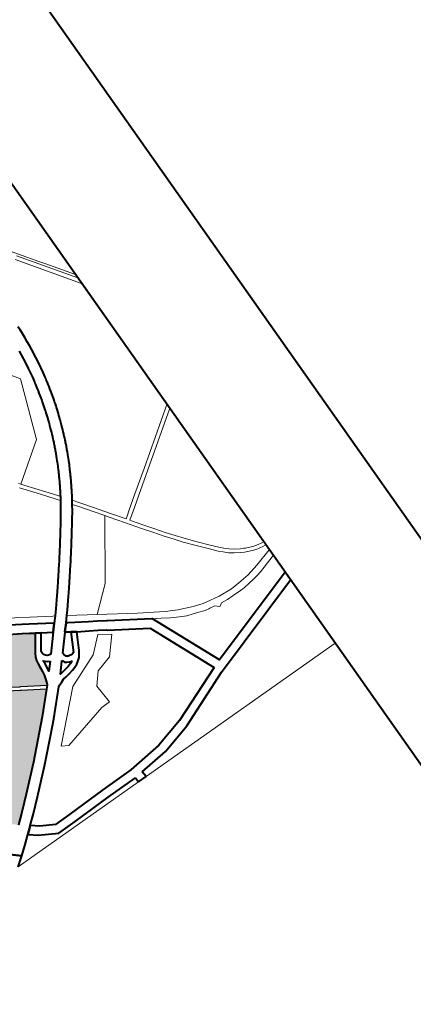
# Model space of a CAD drawing. Header units: metres. Extents: x 149090 to 149776, y 485756 to 486362.
# Tile 66 of 82: x 149634 to 149649, y 486281 to 486319. Entities that reach past the tile are written whole.
import ezdxf

# ---------------------------------------------------------------- set-up
doc = ezdxf.new("R2010")
doc.units = ezdxf.units.M
doc.header["$MEASUREMENT"] = 0
for name, color, linetype, lineweight in [('WVB-alg-onderhoek', 7, 'Continuous', 30), ('WVB-pen-brm-dik 018', 6, 'Continuous', 13), ('WVB-pen-dik 035', 1, 'Continuous', 40), ('WVB-raster-60%', 253, 'Continuous', 30)]:
    doc.layers.add(name, color=color, linetype=linetype, lineweight=lineweight)

# ---------------------------------------------------------------- blocks, each defined once
blk = doc.blocks.new('INZET')
at = {"layer": 'WVB-raster-60%', "extrusion": (0, 0, -1)}
for points in [[(0.019947, -0.137108), (0.019906, -0.137066), (0.019785, -0.136712), (0.019664, -0.136321), (0.019613, -0.13599), (0.019577, -0.135626), (0.019559, -0.135376), (0.019519, -0.135087), (0.019442, -0.134835), (0.019264, -0.134538), (0.018389, -0.133293), (0.018746, -0.133063), (0.019215, -0.132752), (0.020433, -0.132016), (0.020705, -0.131845), (0.021013, -0.131646), (0.02137, -0.131417), (0.022535, -0.130678), (0.023152, -0.130274), (0.024101, -0.129677), (0.025859, -0.128555), (0.026941, -0.127864), (0.027994, -0.12719), (0.029197, -0.126431), (0.030236, -0.125768), (0.031321, -0.125074), (0.032052, -0.124605), (0.032227, -0.124494), (0.034393, -0.127914), (0.030704, -0.130266), (0.030045, -0.130685), (0.029936, -0.130755), (0.025535, -0.133557), (0.023923, -0.134584), (0.021714, -0.135992), (0.021658, -0.136028)], [(0.027919, -0.144578), (0.027148, -0.143935), (0.026078, -0.143001), (0.024206, -0.141327), (0.022529, -0.139718), (0.021653, -0.138857), (0.020161, -0.137328), (0.021818, -0.136281), (0.021875, -0.136245), (0.024084, -0.134837), (0.025697, -0.13381), (0.030097, -0.131008), (0.030207, -0.130938), (0.030865, -0.130519), (0.034554, -0.128167), (0.039547, -0.136053), (0.038718, -0.136607), (0.037622, -0.137354), (0.036523, -0.138126), (0.035424, -0.138896), (0.034138, -0.139822), (0.032689, -0.140895), (0.032232, -0.14125), (0.030887, -0.142279), (0.029528, -0.143322), (0.029005, -0.143721), (0.028082, -0.144447)]]:
    blk.add_hatch(color=256, dxfattribs=at).paths.add_polyline_path(points)
at = {"layer": 'WVB-pen-brm-dik 018'}
for p, q in [((0, -0.112587), (0, -0.084871)), ((-0.001718, -0.110147), (-0.004061, -0.106822)), ((-0.002882, -0.108805), (0, -0.112897)), ((0, -0.112897), (-0.002882, -0.108805)), ((0, -0.113418), (-0.003127, -0.108978)), ((-0.003127, -0.108978), (0, -0.113418)), ((-0.001438, -0.110546), (-0.001718, -0.110147)), ((0, -0.112587), (-0.001438, -0.110546)), ((-0.008056, -0.116711), (-0.011333, -0.111951)), ((-0.011333, -0.111951), (-0.008056, -0.116711)), ((0, -0.112897), (0, -0.112587)), ((-0.005912, -0.113317), (-0.005923, -0.113613)), ((0, -0.113418), (0, -0.112897)), ((-0.005946, -0.113997), (-0.005968, -0.114295)), ((-0.005923, -0.113613), (-0.005946, -0.113997)), ((0, -0.124789), (0, -0.113418)), ((-0.005996, -0.114672), (-0.006028, -0.115001)), ((-0.005968, -0.114295), (-0.005996, -0.114672)), ((-0.007045, -0.115918), (-0.006958, -0.115215)), ((-0.006958, -0.115215), (-0.006923, -0.114908)), ((-0.006064, -0.115321), (-0.006153, -0.11604)), ((-0.006028, -0.115001), (-0.006064, -0.115321)), ((-0.007243, -0.117126), (-0.007115, -0.116384)), ((-0.007115, -0.116384), (-0.007045, -0.115918)), ((-0.006153, -0.11604), (-0.006227, -0.116527)), ((-0.009742, -0.121228), (-0.008056, -0.116711)), ((-0.008056, -0.116711), (-0.009742, -0.121228)), ((-0.007321, -0.117506), (-0.007243, -0.117126)), ((-0.006227, -0.116527), (-0.006359, -0.117292)), ((-0.007418, -0.117937), (-0.007366, -0.117709)), ((-0.007366, -0.117709), (-0.007343, -0.117606)), ((-0.007343, -0.117606), (-0.007321, -0.117506)), ((-0.006488, -0.117906), (-0.006539, -0.118133)), ((-0.006465, -0.117802), (-0.006488, -0.117906)), ((-0.006441, -0.117694), (-0.006465, -0.117802)), ((-0.006359, -0.117292), (-0.006441, -0.117694)), ((-0.00763, -0.118801), (-0.007576, -0.118597)), ((-0.007576, -0.118597), (-0.007529, -0.118411)), ((-0.007529, -0.118411), (-0.007488, -0.118241)), ((-0.007488, -0.118241), (-0.007448, -0.118074)), ((-0.007448, -0.118074), (-0.007418, -0.117937)), ((-0.006655, -0.118627), (-0.006705, -0.118823)), ((-0.006613, -0.118452), (-0.006655, -0.118627)), ((-0.006571, -0.118276), (-0.006613, -0.118452)), ((-0.006539, -0.118133), (-0.006571, -0.118276)), ((-0.007847, -0.119565), (-0.007801, -0.119406)), ((-0.007801, -0.119406), (-0.00776, -0.11927)), ((-0.00776, -0.11927), (-0.007716, -0.119116)), ((-0.007716, -0.119116), (-0.007683, -0.118995)), ((-0.007683, -0.118995), (-0.00763, -0.118801)), ((-0.006849, -0.11936), (-0.006897, -0.119523)), ((-0.006814, -0.119232), (-0.006849, -0.11936)), ((-0.006761, -0.119033), (-0.006814, -0.119232)), ((-0.006705, -0.118823), (-0.006761, -0.119033)), ((-0.008074, -0.120277), (-0.00802, -0.120111)), ((-0.00802, -0.120111), (-0.007969, -0.119957)), ((-0.007969, -0.119957), (-0.007931, -0.119835)), ((-0.007931, -0.119835), (-0.007897, -0.119728)), ((-0.007897, -0.119728), (-0.007847, -0.119565)), ((-0.007073, -0.120106), (-0.007112, -0.12023)), ((-0.007038, -0.119997), (-0.007073, -0.120106)), ((-0.006985, -0.119823), (-0.007038, -0.119997)), ((-0.006937, -0.11966), (-0.006985, -0.119823)), ((-0.006897, -0.119523), (-0.006937, -0.11966)), ((-0.008371, -0.121111), (-0.008303, -0.120927)), ((-0.008303, -0.120927), (-0.008248, -0.120777)), ((-0.008248, -0.120777), (-0.008211, -0.120672)), ((-0.008211, -0.120672), (-0.008168, -0.120549)), ((-0.008168, -0.120549), (-0.008121, -0.120414)), ((-0.008121, -0.120414), (-0.008074, -0.120277)), ((-0.007318, -0.120844), (-0.007362, -0.12097)), ((-0.00727, -0.120707), (-0.007318, -0.120844)), ((-0.007221, -0.120564), (-0.00727, -0.120707)), ((-0.007164, -0.120391), (-0.007221, -0.120564)), ((-0.007112, -0.12023), (-0.007164, -0.120391)), ((-0.012709, -0.123315), (-0.009742, -0.121228)), ((-0.009742, -0.121228), (-0.012709, -0.123315)), ((-0.008614, -0.121732), (-0.008555, -0.121584)), ((-0.008555, -0.121584), (-0.008496, -0.121437)), ((-0.008496, -0.121437), (-0.008438, -0.121288)), ((-0.008438, -0.121288), (-0.008371, -0.121111)), ((-0.007598, -0.12161), (-0.007658, -0.121766)), ((-0.007528, -0.121427), (-0.007598, -0.12161)), ((-0.007459, -0.121239), (-0.007528, -0.121427)), ((-0.007401, -0.121082), (-0.007459, -0.121239)), ((-0.007362, -0.12097), (-0.007401, -0.121082)), ((-0.008927, -0.122467), (-0.008903, -0.122412)), ((-0.008903, -0.122412), (-0.008869, -0.122335)), ((-0.008869, -0.122335), (-0.008831, -0.122247)), ((-0.008831, -0.122247), (-0.008795, -0.122163)), ((-0.008795, -0.122163), (-0.008736, -0.122025)), ((-0.008736, -0.122025), (-0.008676, -0.121881)), ((-0.008676, -0.121881), (-0.008636, -0.121786)), ((-0.008636, -0.121786), (-0.008614, -0.121732)), ((-0.007906, -0.122373), (-0.007967, -0.122518)), ((-0.007846, -0.122228), (-0.007906, -0.122373)), ((-0.007806, -0.122133), (-0.007846, -0.122228)), ((-0.00778, -0.122071), (-0.007806, -0.122133)), ((-0.007719, -0.121917), (-0.00778, -0.122071)), ((-0.007658, -0.121766), (-0.007719, -0.121917)), ((-0.01281, -0.123186), (-0.012709, -0.123315)), ((-0.012709, -0.123315), (-0.01281, -0.123186)), ((-0.009315, -0.123295), (-0.009241, -0.123143)), ((-0.009241, -0.123143), (-0.009164, -0.122982)), ((-0.009164, -0.122982), (-0.00908, -0.122803)), ((-0.00908, -0.122803), (-0.009056, -0.122751)), ((-0.009056, -0.122751), (-0.009006, -0.122642)), ((-0.009006, -0.122642), (-0.008984, -0.122593)), ((-0.008984, -0.122593), (-0.008927, -0.122467)), ((-0.008263, -0.123181), (-0.00835, -0.123367)), ((-0.008238, -0.123125), (-0.008263, -0.123181)), ((-0.008189, -0.123019), (-0.008238, -0.123125)), ((-0.008164, -0.122965), (-0.008189, -0.123019)), ((-0.008105, -0.122832), (-0.008164, -0.122965)), ((-0.008081, -0.122777), (-0.008105, -0.122832)), ((-0.008045, -0.122696), (-0.008081, -0.122777)), ((-0.008005, -0.122605), (-0.008045, -0.122696)), ((-0.007967, -0.122518), (-0.008005, -0.122605)), ((-0.012954, -0.123488), (-0.012786, -0.123702)), ((-0.012786, -0.123702), (-0.012954, -0.123488)), ((-0.012786, -0.123702), (-0.012244, -0.1244)), ((-0.012244, -0.1244), (-0.012786, -0.123702)), ((-0.01255, -0.123518), (-0.012709, -0.123315)), ((-0.012709, -0.123315), (-0.01255, -0.123518)), ((-0.012007, -0.124216), (-0.01255, -0.123518)), ((-0.01255, -0.123518), (-0.012007, -0.124216)), ((-0.009711, -0.12406), (-0.009638, -0.123923)), ((-0.009638, -0.123923), (-0.009583, -0.123819)), ((-0.009583, -0.123819), (-0.009519, -0.123699)), ((-0.009519, -0.123699), (-0.00945, -0.123565)), ((-0.00945, -0.123565), (-0.009381, -0.123428)), ((-0.009381, -0.123428), (-0.009315, -0.123295)), ((-0.008576, -0.12383), (-0.008647, -0.123972)), ((-0.008508, -0.123693), (-0.008576, -0.12383)), ((-0.008431, -0.123535), (-0.008508, -0.123693)), ((-0.00835, -0.123367), (-0.008431, -0.123535)), ((-0.012244, -0.1244), (-0.011703, -0.125097)), ((-0.011703, -0.125097), (-0.012244, -0.1244)), ((-0.011465, -0.124915), (-0.012007, -0.124216)), ((-0.012007, -0.124216), (-0.011465, -0.124915)), ((-0.01016, -0.124862), (-0.010071, -0.12471)), ((-0.010071, -0.12471), (-0.010027, -0.124634)), ((-0.010027, -0.124634), (-0.009992, -0.12457)), ((-0.009992, -0.12457), (-0.009944, -0.124484)), ((-0.009944, -0.124484), (-0.009886, -0.12438)), ((-0.009886, -0.12438), (-0.009859, -0.124333)), ((-0.009859, -0.124333), (-0.009828, -0.124276)), ((-0.009828, -0.124276), (-0.009767, -0.124165)), ((-0.009767, -0.124165), (-0.009711, -0.12406)), ((-0.009038, -0.124707), (-0.009074, -0.124773)), ((-0.008976, -0.124594), (-0.009038, -0.124707)), ((-0.008917, -0.124484), (-0.008976, -0.124594)), ((-0.008843, -0.124346), (-0.008917, -0.124484)), ((-0.008788, -0.124242), (-0.008843, -0.124346)), ((-0.008721, -0.124116), (-0.008788, -0.124242)), ((-0.008647, -0.123972), (-0.008721, -0.124116)), ((-0.011703, -0.125097), (-0.011045, -0.125965)), ((-0.011045, -0.125965), (-0.011703, -0.125097)), ((-0.010878, -0.125689), (-0.011465, -0.124915)), ((-0.011465, -0.124915), (-0.010878, -0.125689)), ((-0.010544, -0.125496), (-0.010502, -0.12543)), ((-0.010502, -0.12543), (-0.010466, -0.125372)), ((-0.010466, -0.125372), (-0.0104, -0.125265)), ((-0.0104, -0.125265), (-0.010333, -0.125154)), ((-0.010333, -0.125154), (-0.010306, -0.125109)), ((-0.010306, -0.125109), (-0.010268, -0.125047)), ((-0.010268, -0.125047), (-0.01024, -0.124999)), ((-0.01024, -0.124999), (-0.01016, -0.124862)), ((-0.009463, -0.125454), (-0.009496, -0.12551)), ((-0.009382, -0.125315), (-0.009463, -0.125454)), ((-0.009292, -0.125161), (-0.009382, -0.125315)), ((-0.009243, -0.125076), (-0.009292, -0.125161)), ((-0.009205, -0.125007), (-0.009243, -0.125076)), ((-0.009158, -0.124921), (-0.009205, -0.125007)), ((-0.009104, -0.124825), (-0.009158, -0.124921)), ((-0.009074, -0.124773), (-0.009104, -0.124825)), ((-0.004274, -0.127798), (0, -0.124789)), ((0, -0.124789), (-0.004274, -0.127798)), ((0, -0.125156), (-0.004101, -0.128044)), ((-0.004101, -0.128044), (0, -0.125156)), ((0, -0.125156), (0, -0.124789)), ((0, -0.137687), (0, -0.125156)), ((-0.011058, -0.126293), (-0.010996, -0.126202)), ((-0.011045, -0.125965), (-0.010935, -0.126112)), ((-0.010935, -0.126112), (-0.011045, -0.125965)), ((-0.010996, -0.126202), (-0.010935, -0.126112)), ((-0.010935, -0.126112), (-0.010919, -0.126089)), ((-0.010919, -0.126089), (-0.010828, -0.125948)), ((-0.010761, -0.125843), (-0.010878, -0.125689)), ((-0.010878, -0.125689), (-0.010761, -0.125843)), ((-0.010828, -0.125948), (-0.010761, -0.125843)), ((-0.010761, -0.125843), (-0.010727, -0.12579)), ((-0.010727, -0.12579), (-0.010631, -0.125635)), ((-0.010631, -0.125635), (-0.010579, -0.125554)), ((-0.010579, -0.125554), (-0.010544, -0.125496)), ((-0.00987, -0.126116), (-0.009966, -0.12627)), ((-0.009815, -0.12603), (-0.00987, -0.126116)), ((-0.009778, -0.12597), (-0.009815, -0.12603)), ((-0.009739, -0.125908), (-0.009778, -0.12597)), ((-0.0097, -0.125844), (-0.009739, -0.125908)), ((-0.009631, -0.125733), (-0.0097, -0.125844)), ((-0.009564, -0.125621), (-0.009631, -0.125733)), ((-0.009538, -0.125579), (-0.009564, -0.125621)), ((-0.009496, -0.12551), (-0.009538, -0.125579)), ((-0.011644, -0.127119), (-0.011509, -0.126938)), ((-0.011509, -0.126938), (-0.011451, -0.126857)), ((-0.011451, -0.126857), (-0.011375, -0.126749)), ((-0.011375, -0.126749), (-0.011296, -0.126637)), ((-0.011296, -0.126637), (-0.011217, -0.126522)), ((-0.011217, -0.126522), (-0.011168, -0.126451)), ((-0.011168, -0.126451), (-0.011058, -0.126293)), ((-0.010427, -0.126961), (-0.010474, -0.127031)), ((-0.010366, -0.126873), (-0.010427, -0.126961)), ((-0.010317, -0.126804), (-0.010366, -0.126873)), ((-0.010366, -0.126873), (-0.010053, -0.127293)), ((-0.010053, -0.127293), (-0.010366, -0.126873)), ((-0.010252, -0.126709), (-0.010317, -0.126804)), ((-0.010186, -0.126612), (-0.010252, -0.126709)), ((-0.010169, -0.126586), (-0.010186, -0.126612)), ((-0.010186, -0.126612), (-0.009812, -0.127115)), ((-0.009812, -0.127115), (-0.010186, -0.126612)), ((-0.010071, -0.126434), (-0.010169, -0.126586)), ((-0.009966, -0.12627), (-0.010071, -0.126434)), ((-0.012189, -0.127859), (-0.01209, -0.127724)), ((-0.01209, -0.127724), (-0.011866, -0.127422)), ((-0.011866, -0.127422), (-0.011724, -0.127229)), ((-0.011724, -0.127229), (-0.011644, -0.127119)), ((-0.010919, -0.127653), (-0.010997, -0.127759)), ((-0.010782, -0.127469), (-0.010919, -0.127653)), ((-0.010717, -0.127378), (-0.010782, -0.127469)), ((-0.01064, -0.127268), (-0.010717, -0.127378)), ((-0.010558, -0.127152), (-0.01064, -0.127268)), ((-0.010474, -0.127031), (-0.010558, -0.127152)), ((-0.010053, -0.127293), (-0.009369, -0.128232)), ((-0.009369, -0.128232), (-0.010053, -0.127293)), ((-0.009812, -0.127115), (-0.009126, -0.128056)), ((-0.009126, -0.128056), (-0.009812, -0.127115)), ((-0.012748, -0.128598), (-0.012524, -0.128304)), ((-0.012524, -0.128304), (-0.012331, -0.128045)), ((-0.012331, -0.128045), (-0.012189, -0.127859)), ((-0.011469, -0.128398), (-0.011612, -0.128587)), ((-0.011366, -0.12826), (-0.011469, -0.128398)), ((-0.011141, -0.127956), (-0.011366, -0.12826)), ((-0.010997, -0.127759), (-0.011141, -0.127956)), ((-0.009369, -0.128232), (-0.008821, -0.128999)), ((-0.008821, -0.128999), (-0.009369, -0.128232)), ((-0.009126, -0.128056), (-0.008363, -0.129124)), ((-0.008363, -0.129124), (-0.009126, -0.128056)), ((-0.005963, -0.128989), (-0.004274, -0.127798)), ((-0.004274, -0.127798), (-0.005963, -0.128989)), ((-0.004101, -0.128044), (-0.00579, -0.129234)), ((-0.00579, -0.129234), (-0.004101, -0.128044)), ((-0.013339, -0.129367), (-0.013143, -0.129114)), ((-0.013143, -0.129114), (-0.013022, -0.128959)), ((-0.013022, -0.128959), (-0.012819, -0.128692)), ((-0.012819, -0.128692), (-0.012748, -0.128598)), ((-0.012102, -0.129235), (-0.012308, -0.129508)), ((-0.012031, -0.129142), (-0.012102, -0.129235)), ((-0.011806, -0.128846), (-0.012031, -0.129142)), ((-0.011612, -0.128587), (-0.011806, -0.128846)), ((-0.008821, -0.128999), (-0.011806, -0.13328)), ((-0.011806, -0.13328), (-0.008821, -0.128999)), ((-0.008607, -0.129299), (-0.008821, -0.128999)), ((-0.008821, -0.128999), (-0.008607, -0.129299)), ((-0.008363, -0.129124), (-0.007628, -0.130153)), ((-0.007628, -0.130153), (-0.008363, -0.129124)), ((-0.007085, -0.129781), (-0.005963, -0.128989)), ((-0.005963, -0.128989), (-0.007085, -0.129781)), ((-0.00579, -0.129234), (-0.006912, -0.130026)), ((-0.006912, -0.130026), (-0.00579, -0.129234)), ((-0.013879, -0.130058), (-0.0137, -0.12983)), ((-0.0137, -0.12983), (-0.013515, -0.129592)), ((-0.013515, -0.129592), (-0.013339, -0.129367)), ((-0.01263, -0.129921), (-0.012805, -0.130145)), ((-0.012432, -0.129666), (-0.01263, -0.129921)), ((-0.012308, -0.129508), (-0.012432, -0.129666)), ((-0.007878, -0.13032), (-0.008607, -0.129299)), ((-0.008607, -0.129299), (-0.007878, -0.13032)), ((-0.007628, -0.130153), (-0.007385, -0.129993)), ((-0.007385, -0.129993), (-0.007628, -0.130153)), ((-0.007385, -0.129993), (-0.007085, -0.129781)), ((-0.007085, -0.129781), (-0.007385, -0.129993)), ((-0.014511, -0.130852), (-0.014333, -0.13063)), ((-0.014333, -0.13063), (-0.014242, -0.130515)), ((-0.014242, -0.130515), (-0.0141, -0.130336)), ((-0.0141, -0.130336), (-0.013879, -0.130058)), ((-0.013172, -0.130616), (-0.013395, -0.130896)), ((-0.01299, -0.130384), (-0.013172, -0.130616)), ((-0.012805, -0.130145), (-0.01299, -0.130384)), ((-0.007789, -0.130445), (-0.007878, -0.13032)), ((-0.007878, -0.13032), (-0.007789, -0.130445)), ((-0.007615, -0.130694), (-0.007789, -0.130445)), ((-0.007789, -0.130445), (-0.007615, -0.130694)), ((-0.007088, -0.131439), (-0.007615, -0.130694)), ((-0.007615, -0.130694), (-0.007088, -0.131439)), ((-0.007216, -0.130241), (-0.007455, -0.130399)), ((-0.007455, -0.130399), (-0.007216, -0.130241)), ((-0.007455, -0.130399), (-0.007369, -0.130522)), ((-0.007369, -0.130522), (-0.007455, -0.130399)), ((-0.007369, -0.130522), (-0.006844, -0.131264)), ((-0.006844, -0.131264), (-0.007369, -0.130522)), ((-0.006912, -0.130026), (-0.007216, -0.130241)), ((-0.007216, -0.130241), (-0.006912, -0.130026)), ((-0.020065, -0.13142), (-0.01884, -0.132161)), ((-0.017515, -0.132381), (-0.019482, -0.131139)), ((-0.019482, -0.131139), (-0.017515, -0.132381)), ((-0.015195, -0.131691), (-0.014942, -0.131382)), ((-0.014942, -0.131382), (-0.014714, -0.131101)), ((-0.014714, -0.131101), (-0.014587, -0.130947)), ((-0.014587, -0.130947), (-0.014511, -0.130852)), ((-0.013889, -0.131515), (-0.014017, -0.131671)), ((-0.013808, -0.131414), (-0.013889, -0.131515)), ((-0.01363, -0.131191), (-0.013808, -0.131414)), ((-0.013538, -0.131076), (-0.01363, -0.131191)), ((-0.013395, -0.130896), (-0.013538, -0.131076)), ((-0.006547, -0.132184), (-0.007088, -0.131439)), ((-0.007088, -0.131439), (-0.006547, -0.132184)), ((-0.006844, -0.131264), (-0.006305, -0.132008)), ((-0.006305, -0.132008), (-0.006844, -0.131264)), ((-0.01884, -0.132161), (-0.018364, -0.132477)), ((-0.015807, -0.132426), (-0.015574, -0.132148)), ((-0.015574, -0.132148), (-0.015361, -0.13189)), ((-0.015361, -0.13189), (-0.015195, -0.131691)), ((-0.014501, -0.132264), (-0.014668, -0.132465)), ((-0.014245, -0.131951), (-0.014501, -0.132264)), ((-0.014017, -0.131671), (-0.014245, -0.131951)), ((-0.00601, -0.132926), (-0.006547, -0.132184)), ((-0.006547, -0.132184), (-0.00601, -0.132926)), ((-0.006305, -0.132008), (-0.00577, -0.132746)), ((-0.00577, -0.132746), (-0.006305, -0.132008)), ((-0.018364, -0.132477), (-0.016747, -0.133515)), ((-0.016523, -0.133012), (-0.017515, -0.132381)), ((-0.017515, -0.132381), (-0.016523, -0.133012)), ((-0.016382, -0.133102), (-0.016523, -0.133012)), ((-0.016523, -0.133012), (-0.016382, -0.133102)), ((-0.016382, -0.133102), (-0.016019, -0.132677)), ((-0.016019, -0.132677), (-0.015807, -0.132426)), ((-0.015118, -0.133005), (-0.015333, -0.13326)), ((-0.014882, -0.132724), (-0.015118, -0.133005)), ((-0.014668, -0.132465), (-0.014882, -0.132724)), ((-0.005518, -0.133564), (-0.00601, -0.132926)), ((-0.00601, -0.132926), (-0.005518, -0.133564)), ((-0.00577, -0.132746), (-0.005281, -0.13338)), ((-0.005281, -0.13338), (-0.00577, -0.132746)), ((-0.018007, -0.133539), (-0.018828, -0.134734)), ((-0.017217, -0.134047), (-0.018007, -0.133539)), ((-0.016747, -0.133515), (-0.016382, -0.133102)), ((-0.015621, -0.133597), (-0.015999, -0.134023)), ((-0.015333, -0.13326), (-0.015621, -0.133597)), ((-0.013682, -0.13487), (-0.015621, -0.133597)), ((-0.015621, -0.133597), (-0.013682, -0.13487)), ((-0.011806, -0.13328), (-0.013682, -0.13487)), ((-0.013682, -0.13487), (-0.011806, -0.13328)), ((-0.005066, -0.134141), (-0.005518, -0.133564)), ((-0.005518, -0.133564), (-0.005066, -0.134141)), ((-0.005281, -0.13338), (-0.004833, -0.133952)), ((-0.004833, -0.133952), (-0.005281, -0.13338)), ((-0.018327, -0.135314), (-0.017218, -0.13405)), ((-0.017218, -0.13405), (-0.017217, -0.134047)), ((-0.015999, -0.134023), (-0.01588, -0.134107)), ((-0.01588, -0.134107), (-0.014533, -0.134965)), ((-0.004397, -0.134939), (-0.005066, -0.134141)), ((-0.005066, -0.134141), (-0.004397, -0.134939)), ((-0.004833, -0.133952), (-0.004168, -0.134746)), ((-0.004168, -0.134746), (-0.004833, -0.133952)), ((-0.024084, -0.134837), (-0.021875, -0.136245)), ((-0.021714, -0.135992), (-0.023923, -0.134584)), ((-0.018828, -0.134734), (-0.018828, -0.134914)), ((-0.018828, -0.134914), (-0.01881, -0.135005)), ((-0.01881, -0.135005), (-0.018777, -0.135082)), ((-0.018777, -0.135082), (-0.018725, -0.135145)), ((-0.018725, -0.135145), (-0.01863, -0.135233)), ((-0.01863, -0.135233), (-0.018544, -0.135279)), ((-0.018544, -0.135279), (-0.018443, -0.135304)), ((-0.016478, -0.134571), (-0.017538, -0.135778)), ((-0.016838, -0.136214), (-0.01609, -0.134814)), ((-0.016467, -0.13455), (-0.016478, -0.134571)), ((-0.016356, -0.134627), (-0.016467, -0.13455)), ((-0.015719, -0.135074), (-0.016391, -0.136333)), ((-0.01609, -0.134814), (-0.016356, -0.134627)), ((-0.014901, -0.13556), (-0.015719, -0.135074)), ((-0.014533, -0.134965), (-0.013939, -0.13532)), ((-0.011075, -0.136581), (-0.013682, -0.13487)), ((-0.013682, -0.13487), (-0.011075, -0.136581)), ((-0.003728, -0.135733), (-0.004397, -0.134939)), ((-0.004397, -0.134939), (-0.003728, -0.135733)), ((-0.004168, -0.134746), (-0.0035, -0.135538)), ((-0.0035, -0.135538), (-0.004168, -0.134746)), ((-0.021658, -0.136028), (-0.021714, -0.135992)), ((-0.019947, -0.137108), (-0.021658, -0.136028)), ((-0.019205, -0.136297), (-0.018682, -0.135716)), ((-0.019166, -0.136046), (-0.019205, -0.136297)), ((-0.019129, -0.135664), (-0.019166, -0.136046)), ((-0.019109, -0.135402), (-0.019129, -0.135664)), ((-0.018894, -0.135602), (-0.019109, -0.135402)), ((-0.018682, -0.135716), (-0.018894, -0.135602)), ((-0.018443, -0.135304), (-0.018327, -0.135314)), ((-0.017538, -0.135778), (-0.01753, -0.135925)), ((-0.01753, -0.135925), (-0.017495, -0.136043)), ((-0.017495, -0.136043), (-0.017458, -0.136133)), ((-0.01431, -0.135914), (-0.014901, -0.13556)), ((-0.013781, -0.136258), (-0.01431, -0.135914)), ((-0.013939, -0.13532), (-0.013373, -0.135688)), ((-0.013373, -0.135688), (-0.013349, -0.135707)), ((-0.013349, -0.135707), (-0.013314, -0.135735)), ((-0.013314, -0.135735), (-0.010423, -0.137576)), ((-0.003275, -0.136253), (-0.003728, -0.135733)), ((-0.003728, -0.135733), (-0.003275, -0.136253)), ((-0.0035, -0.135538), (-0.003055, -0.136049)), ((-0.003055, -0.136049), (-0.0035, -0.135538)), ((-0.003055, -0.136049), (-0.002791, -0.136317)), ((-0.002791, -0.136317), (-0.003055, -0.136049)), ((-0.021875, -0.136245), (-0.021818, -0.136281)), ((-0.021818, -0.136281), (-0.020161, -0.137328)), ((-0.017947, -0.136245), (-0.018623, -0.136997)), ((-0.017914, -0.136207), (-0.017947, -0.136245)), ((-0.01783, -0.136412), (-0.017914, -0.136207)), ((-0.017682, -0.13653), (-0.01783, -0.136412)), ((-0.017803, -0.136854), (-0.017556, -0.136769)), ((-0.017503, -0.136638), (-0.017682, -0.13653)), ((-0.017556, -0.136769), (-0.017318, -0.136681)), ((-0.017318, -0.136681), (-0.017503, -0.136638)), ((-0.017458, -0.136133), (-0.017424, -0.13616)), ((-0.017424, -0.13616), (-0.017331, -0.136216)), ((-0.017331, -0.136216), (-0.017224, -0.136241)), ((-0.017224, -0.136241), (-0.017086, -0.136256)), ((-0.017086, -0.136256), (-0.017008, -0.136256)), ((-0.017008, -0.136256), (-0.016838, -0.136214)), ((-0.016715, -0.136782), (-0.0169, -0.136934)), ((-0.016507, -0.136495), (-0.016715, -0.136782)), ((-0.016391, -0.136333), (-0.016507, -0.136495)), ((-0.014521, -0.136156), (-0.01572, -0.137228)), ((-0.014521, -0.136156), (-0.01572, -0.137228)), ((-0.014776, -0.13807), (-0.013628, -0.136769)), ((-0.014776, -0.13807), (-0.013628, -0.136769)), ((-0.013628, -0.136769), (-0.014521, -0.136156)), ((-0.013628, -0.136769), (-0.014521, -0.136156)), ((-0.013719, -0.136307), (-0.013781, -0.136258)), ((-0.010953, -0.138069), (-0.013719, -0.136307)), ((-0.009262, -0.137708), (-0.011075, -0.136581)), ((-0.011075, -0.136581), (-0.009262, -0.137708)), ((-0.003001, -0.136531), (-0.003275, -0.136253)), ((-0.003275, -0.136253), (-0.003001, -0.136531)), ((-0.0027, -0.136814), (-0.003001, -0.136531)), ((-0.003001, -0.136531), (-0.0027, -0.136814)), ((-0.002791, -0.136317), (-0.002505, -0.136586)), ((-0.002505, -0.136586), (-0.002791, -0.136317)), ((-0.002505, -0.136586), (-0.002181, -0.136835)), ((-0.002181, -0.136835), (-0.002505, -0.136586)), ((-0.020161, -0.137328), (-0.019947, -0.137108)), ((-0.018924, -0.137554), (-0.019159, -0.137658)), ((-0.018644, -0.137455), (-0.018924, -0.137554)), ((-0.018363, -0.137413), (-0.018644, -0.137455)), ((-0.018623, -0.136997), (-0.018434, -0.136968)), ((-0.018434, -0.136968), (-0.018111, -0.136914)), ((-0.01572, -0.137228), (-0.018398, -0.138325)), ((-0.01572, -0.137228), (-0.018398, -0.138325)), ((-0.018031, -0.137357), (-0.018363, -0.137413)), ((-0.018111, -0.136914), (-0.017803, -0.136854)), ((-0.017686, -0.13729), (-0.018031, -0.137357)), ((-0.017405, -0.137193), (-0.017686, -0.13729)), ((-0.017131, -0.137092), (-0.017405, -0.137193)), ((-0.0169, -0.136934), (-0.017131, -0.137092)), ((-0.002353, -0.137081), (-0.0027, -0.136814)), ((-0.0027, -0.136814), (-0.002353, -0.137081)), ((-0.001933, -0.137348), (-0.002353, -0.137081)), ((-0.002353, -0.137081), (-0.001933, -0.137348)), ((-0.002181, -0.136835), (-0.001781, -0.137089)), ((-0.001781, -0.137089), (-0.002181, -0.136835)), ((-0.001667, -0.137492), (-0.001933, -0.137348)), ((-0.001933, -0.137348), (-0.001667, -0.137492)), ((-0.001781, -0.137089), (-0.001532, -0.137224)), ((-0.001532, -0.137224), (-0.001781, -0.137089)), ((-0.001537, -0.137553), (-0.001667, -0.137492)), ((-0.001667, -0.137492), (-0.001537, -0.137553)), ((-0.001212, -0.137688), (-0.001537, -0.137553)), ((-0.001537, -0.137553), (-0.001212, -0.137688)), ((-0.001532, -0.137224), (-0.001416, -0.137279)), ((-0.001416, -0.137279), (-0.001532, -0.137224)), ((-0.001416, -0.137279), (-0.001102, -0.137409)), ((-0.001102, -0.137409), (-0.001416, -0.137279)), ((-0.001102, -0.137409), (-0.000808, -0.137518)), ((-0.000808, -0.137518), (-0.001102, -0.137409)), ((-0.000808, -0.137518), (-0.000595, -0.137579)), ((-0.000595, -0.137579), (-0.000808, -0.137518)), ((-0.019286, -0.137719), (-0.021015, -0.139492)), ((-0.019159, -0.137658), (-0.019286, -0.137719)), ((-0.016102, -0.138452), (-0.014776, -0.13807)), ((-0.016102, -0.138452), (-0.014776, -0.13807)), ((-0.008671, -0.14338), (-0.010953, -0.138069)), ((-0.010423, -0.137576), (-0.010395, -0.137593)), ((-0.010395, -0.137593), (-0.009813, -0.13795)), ((-0.010395, -0.137593), (-0.008012, -0.143141)), ((-0.009813, -0.13795), (-0.009222, -0.138326)), ((-0.008409, -0.138156), (-0.009262, -0.137708)), ((-0.009262, -0.137708), (-0.008409, -0.138156)), ((-0.007305, -0.138627), (-0.008409, -0.138156)), ((-0.008409, -0.138156), (-0.007305, -0.138627)), ((-0.000902, -0.137804), (-0.001212, -0.137688)), ((-0.001212, -0.137688), (-0.000902, -0.137804)), ((-0.000669, -0.13787), (-0.000902, -0.137804)), ((-0.000902, -0.137804), (-0.000669, -0.13787)), ((-0.000463, -0.137917), (-0.000669, -0.13787)), ((-0.000669, -0.13787), (-0.000463, -0.137917)), ((-0.000595, -0.137579), (-0.000401, -0.137623)), ((-0.000401, -0.137623), (-0.000595, -0.137579)), ((-0.000317, -0.137945), (-0.000463, -0.137917)), ((-0.000463, -0.137917), (-0.000317, -0.137945)), ((-0.000401, -0.137623), (-0.000268, -0.137649)), ((-0.000268, -0.137649), (-0.000401, -0.137623)), ((0, -0.13799), (-0.000317, -0.137945)), ((-0.000317, -0.137945), (0, -0.13799)), ((-0.000268, -0.137649), (0, -0.137687)), ((0, -0.137687), (-0.000268, -0.137649)), ((0, -0.13799), (0, -0.137687)), ((0, -0.138439), (0, -0.13799)), ((-0.018398, -0.138325), (-0.021764, -0.141539)), ((-0.018398, -0.138325), (-0.021764, -0.141539)), ((-0.016867, -0.139345), (-0.016102, -0.138452)), ((-0.016867, -0.139345), (-0.016102, -0.138452)), ((-0.009222, -0.138326), (-0.008605, -0.138675)), ((-0.008605, -0.138675), (-0.008096, -0.138935)), ((-0.008096, -0.138935), (-0.007297, -0.139197)), ((-0.006535, -0.138874), (-0.007305, -0.138627)), ((-0.007305, -0.138627), (-0.006535, -0.138874)), ((-0.005927, -0.138995), (-0.006535, -0.138874)), ((-0.006535, -0.138874), (-0.005927, -0.138995)), ((-0.005193, -0.139133), (-0.005927, -0.138995)), ((-0.005927, -0.138995), (-0.005193, -0.139133)), ((-0.002446, -0.139072), (-0.003386, -0.139173)), ((-0.003386, -0.139173), (-0.002446, -0.139072)), ((-0.001469, -0.138861), (-0.002446, -0.139072)), ((-0.002446, -0.139072), (-0.001469, -0.138861)), ((0, -0.138439), (-0.001469, -0.138861)), ((-0.001469, -0.138861), (0, -0.138439)), ((-0.001086, -0.139302), (0, -0.138973)), ((0, -0.138973), (0, -0.138439)), ((0, -0.140543), (0, -0.138973)), ((-0.021015, -0.139492), (-0.021902, -0.140364)), ((-0.016765, -0.140902), (-0.016867, -0.139345)), ((-0.016765, -0.140902), (-0.016867, -0.139345)), ((-0.007297, -0.139197), (-0.006711, -0.139399)), ((-0.006711, -0.139399), (-0.006645, -0.139415)), ((-0.006645, -0.139415), (-0.006401, -0.139467)), ((-0.006401, -0.139467), (-0.006307, -0.139468)), ((-0.006307, -0.139468), (-0.005897, -0.139555)), ((-0.005897, -0.139555), (-0.00564, -0.139789)), ((-0.00564, -0.139789), (-0.005577, -0.139797)), ((-0.005577, -0.139797), (-0.005342, -0.139645)), ((-0.005342, -0.139645), (-0.004836, -0.139704)), ((-0.004104, -0.139204), (-0.005193, -0.139133)), ((-0.005193, -0.139133), (-0.004104, -0.139204)), ((-0.004836, -0.139704), (-0.004295, -0.139724)), ((-0.004295, -0.139724), (-0.003611, -0.13972)), ((-0.003386, -0.139173), (-0.004104, -0.139204)), ((-0.004104, -0.139204), (-0.003386, -0.139173)), ((-0.003611, -0.13972), (-0.003263, -0.139703)), ((-0.003263, -0.139703), (-0.002738, -0.139653)), ((-0.002738, -0.139653), (-0.002334, -0.139595)), ((-0.002334, -0.139595), (-0.001902, -0.139529)), ((-0.001902, -0.139529), (-0.00153, -0.139423)), ((-0.00153, -0.139423), (-0.001529, -0.139423)), ((-0.001529, -0.139423), (-0.001086, -0.139302)), ((-0.021902, -0.140364), (-0.023594, -0.141988)), ((-0.008012, -0.143141), (0, -0.140543)), ((-0.021254, -0.141846), (-0.017505, -0.140927)), ((-0.021254, -0.141846), (-0.017505, -0.140927)), ((-0.017505, -0.140927), (-0.016765, -0.140902)), ((-0.017505, -0.140927), (-0.016765, -0.140902)), ((0, -0.141279), (-0.008403, -0.144004)), ((0, -0.147208), (0, -0.141279)), ((-0.023594, -0.141988), (-0.025482, -0.143675)), ((-0.021764, -0.141539), (-0.021254, -0.141846)), ((-0.021764, -0.141539), (-0.021254, -0.141846)), ((-0.013194, -0.145171), (-0.008671, -0.14338)), ((-0.025482, -0.143675), (-0.026564, -0.144619)), ((-0.008403, -0.144004), (-0.012974, -0.145836)), ((-0.026564, -0.144619), (-0.027205, -0.145155)), ((-0.027752, -0.14561), (-0.028364, -0.146119)), ((-0.027139, -0.146118), (-0.027752, -0.14561)), ((-0.027205, -0.145155), (-0.02663, -0.145631)), ((-0.02663, -0.145631), (-0.025577, -0.146202)), ((-0.018427, -0.146122), (-0.015569, -0.145804)), ((-0.015569, -0.145804), (-0.013194, -0.145171)), ((-0.012974, -0.145836), (-0.015439, -0.146494)), ((-0.028364, -0.146119), (-0.029088, -0.146681)), ((-0.025759, -0.146902), (-0.027139, -0.146118)), ((-0.025577, -0.146202), (-0.02422, -0.146202)), ((-0.02422, -0.146202), (-0.021074, -0.146122)), ((-0.021074, -0.146122), (-0.018427, -0.146122)), ((-0.015439, -0.146494), (-0.017805, -0.146757)), ((-0.029088, -0.146681), (-0.029788, -0.147208)), ((-0.029788, -0.147208), (-0.028507, -0.147208)), ((-0.028507, -0.147208), (-0.018473, -0.147208)), ((-0.024211, -0.146902), (-0.025759, -0.146902)), ((-0.021065, -0.146822), (-0.024211, -0.146902)), ((-0.018502, -0.146822), (-0.021065, -0.146822)), ((-0.018473, -0.147208), (-0.018502, -0.146822)), ((-0.017805, -0.146757), (-0.017771, -0.147208)), ((-0.017771, -0.147208), (0, -0.147208))]:
    blk.add_line(p, q, dxfattribs=at)
at = {"layer": 'WVB-pen-dik 035', "flags": 128}
for points in [[(-0.006923, -0.114908), (-0.006958, -0.115215), (-0.007045, -0.115918), (-0.007115, -0.116384), (-0.007243, -0.117126), (-0.007321, -0.117506), (-0.007343, -0.117606), (-0.007366, -0.117709), (-0.007418, -0.117937), (-0.007448, -0.118074), (-0.007488, -0.118241), (-0.007529, -0.118411), (-0.007576, -0.118597), (-0.00763, -0.118801), (-0.007683, -0.118995), (-0.007716, -0.119116), (-0.00776, -0.11927), (-0.007801, -0.119406), (-0.007847, -0.119565), (-0.007897, -0.119728), (-0.007931, -0.119835), (-0.007969, -0.119957), (-0.00802, -0.120111), (-0.008074, -0.120277), (-0.008121, -0.120414), (-0.008168, -0.120549), (-0.008211, -0.120672), (-0.008248, -0.120777), (-0.008303, -0.120927), (-0.008371, -0.121111), (-0.008438, -0.121288), (-0.008496, -0.121437), (-0.008555, -0.121584), (-0.008614, -0.121732), (-0.008636, -0.121786), (-0.008676, -0.121881), (-0.008736, -0.122025), (-0.008795, -0.122163), (-0.008831, -0.122247), (-0.008869, -0.122335), (-0.008903, -0.122412), (-0.008927, -0.122467), (-0.008984, -0.122593), (-0.009006, -0.122642), (-0.009056, -0.122751), (-0.00908, -0.122803), (-0.009164, -0.122982), (-0.009241, -0.123143), (-0.009315, -0.123295), (-0.009381, -0.123428), (-0.00945, -0.123565), (-0.009519, -0.123699), (-0.009583, -0.123819), (-0.009638, -0.123923), (-0.009711, -0.12406), (-0.009767, -0.124165), (-0.009828, -0.124276), (-0.009859, -0.124333), (-0.009886, -0.12438), (-0.009944, -0.124484), (-0.009992, -0.12457), (-0.010027, -0.124634), (-0.010071, -0.12471), (-0.01016, -0.124862), (-0.01024, -0.124999), (-0.010268, -0.125047), (-0.010306, -0.125109), (-0.010333, -0.125154), (-0.0104, -0.125265), (-0.010466, -0.125372), (-0.010502, -0.12543), (-0.010544, -0.125496), (-0.010579, -0.125554), (-0.010631, -0.125635), (-0.010727, -0.12579), (-0.010761, -0.125843), (-0.010828, -0.125948), (-0.010919, -0.126089), (-0.010935, -0.126112), (-0.010996, -0.126202), (-0.011058, -0.126293), (-0.011168, -0.126451), (-0.011217, -0.126522), (-0.011296, -0.126637), (-0.011375, -0.126749), (-0.011451, -0.126857), (-0.011509, -0.126938), (-0.011644, -0.127119), (-0.011724, -0.127229), (-0.011866, -0.127422), (-0.01209, -0.127724), (-0.012189, -0.127859), (-0.012331, -0.128045), (-0.012524, -0.128304), (-0.012748, -0.128598), (-0.012819, -0.128692), (-0.013022, -0.128959), (-0.013143, -0.129114), (-0.013339, -0.129367), (-0.013515, -0.129592), (-0.0137, -0.12983), (-0.013879, -0.130058), (-0.0141, -0.130336), (-0.014242, -0.130515), (-0.014333, -0.13063), (-0.014511, -0.130852), (-0.014587, -0.130947), (-0.014714, -0.131101), (-0.014942, -0.131382), (-0.015195, -0.131691), (-0.015361, -0.13189), (-0.015574, -0.132148), (-0.015807, -0.132426), (-0.016019, -0.132677), (-0.016382, -0.133102), (-0.016747, -0.133515), (-0.017217, -0.134047), (-0.017218, -0.13405), (-0.018327, -0.135314), (-0.018443, -0.135304), (-0.018544, -0.135279), (-0.01863, -0.135233), (-0.018725, -0.135145), (-0.018777, -0.135082), (-0.01881, -0.135005), (-0.018828, -0.134914), (-0.018828, -0.134734), (-0.018007, -0.133539), (-0.018389, -0.133293), (-0.019264, -0.134538), (-0.019442, -0.134835), (-0.019519, -0.135087), (-0.019559, -0.135376), (-0.019577, -0.135626), (-0.019613, -0.13599), (-0.019664, -0.136321), (-0.019785, -0.136712), (-0.019906, -0.137066), (-0.019947, -0.137108), (-0.020161, -0.137328), (-0.021653, -0.138857), (-0.022529, -0.139718), (-0.024206, -0.141327), (-0.026078, -0.143001), (-0.027148, -0.143935), (-0.027919, -0.144578)], [(-0.029764, -0.146067), (-0.029088, -0.146681), (-0.028364, -0.146119), (-0.027752, -0.14561), (-0.027391, -0.14531), (-0.027205, -0.145155), (-0.026564, -0.144619), (-0.025482, -0.143675), (-0.023594, -0.141988), (-0.021902, -0.140364), (-0.021015, -0.139492), (-0.019286, -0.137719), (-0.019159, -0.137658), (-0.018924, -0.137554), (-0.018644, -0.137455), (-0.018363, -0.137413), (-0.018031, -0.137357), (-0.017686, -0.13729), (-0.017405, -0.137193), (-0.017131, -0.137092), (-0.0169, -0.136934), (-0.016715, -0.136782), (-0.016507, -0.136495), (-0.016391, -0.136333), (-0.015719, -0.135074), (-0.01609, -0.134814), (-0.016838, -0.136214), (-0.017008, -0.136256), (-0.017086, -0.136256), (-0.017224, -0.136241), (-0.017331, -0.136216), (-0.017424, -0.13616), (-0.017458, -0.136133), (-0.017495, -0.136043), (-0.01753, -0.135925), (-0.017538, -0.135778), (-0.016478, -0.134571), (-0.016467, -0.13455), (-0.015999, -0.134023), (-0.015621, -0.133597), (-0.015333, -0.13326), (-0.015118, -0.133005), (-0.014882, -0.132724), (-0.014668, -0.132465), (-0.014501, -0.132264), (-0.014245, -0.131951), (-0.014017, -0.131671), (-0.013889, -0.131515), (-0.013808, -0.131414), (-0.01363, -0.131191), (-0.013538, -0.131076), (-0.013395, -0.130896), (-0.013172, -0.130616), (-0.01299, -0.130384), (-0.012805, -0.130145), (-0.01263, -0.129921), (-0.012432, -0.129666), (-0.012308, -0.129508), (-0.012102, -0.129235), (-0.012031, -0.129142), (-0.011806, -0.128846), (-0.011612, -0.128587), (-0.011469, -0.128398), (-0.011366, -0.12826), (-0.011141, -0.127956), (-0.010997, -0.127759), (-0.010919, -0.127653), (-0.010782, -0.127469), (-0.010717, -0.127378), (-0.01064, -0.127268), (-0.010558, -0.127152), (-0.010474, -0.127031), (-0.010427, -0.126961), (-0.010366, -0.126873), (-0.010317, -0.126804), (-0.010252, -0.126709), (-0.010186, -0.126612), (-0.010169, -0.126586), (-0.010071, -0.126434), (-0.009966, -0.12627), (-0.00987, -0.126116), (-0.009815, -0.12603), (-0.009778, -0.12597), (-0.009739, -0.125908), (-0.0097, -0.125844), (-0.009631, -0.125733), (-0.009564, -0.125621), (-0.009538, -0.125579), (-0.009496, -0.12551), (-0.009463, -0.125454), (-0.009382, -0.125315), (-0.009292, -0.125161), (-0.009243, -0.125076), (-0.009205, -0.125007), (-0.009158, -0.124921), (-0.009104, -0.124825), (-0.009074, -0.124773), (-0.009038, -0.124707), (-0.008976, -0.124594), (-0.008917, -0.124484), (-0.008843, -0.124346), (-0.008788, -0.124242), (-0.008721, -0.124116), (-0.008647, -0.123972), (-0.008576, -0.12383), (-0.008508, -0.123693), (-0.008431, -0.123535), (-0.00835, -0.123367), (-0.008263, -0.123181), (-0.008238, -0.123125), (-0.008189, -0.123019), (-0.008164, -0.122965), (-0.008105, -0.122832), (-0.008081, -0.122777), (-0.008045, -0.122696), (-0.008005, -0.122605), (-0.007967, -0.122518), (-0.007906, -0.122373), (-0.007846, -0.122228), (-0.007806, -0.122133), (-0.00778, -0.122071), (-0.007719, -0.121917), (-0.007658, -0.121766), (-0.007598, -0.12161), (-0.007528, -0.121427), (-0.007459, -0.121239), (-0.007401, -0.121082), (-0.007362, -0.12097), (-0.007318, -0.120844), (-0.00727, -0.120707), (-0.007221, -0.120564), (-0.007164, -0.120391), (-0.007112, -0.12023), (-0.007073, -0.120106), (-0.007038, -0.119997), (-0.006985, -0.119823), (-0.006937, -0.11966), (-0.006897, -0.119523), (-0.006849, -0.11936), (-0.006814, -0.119232), (-0.006761, -0.119033), (-0.006705, -0.118823), (-0.006655, -0.118627), (-0.006613, -0.118452), (-0.006571, -0.118276), (-0.006539, -0.118133), (-0.006488, -0.117906), (-0.006465, -0.117802), (-0.006441, -0.117694), (-0.006359, -0.117292), (-0.006227, -0.116527), (-0.006153, -0.11604), (-0.006064, -0.115321), (-0.006028, -0.115001), (-0.005996, -0.114672), (-0.005968, -0.114295), (-0.005946, -0.113997), (-0.005923, -0.113613), (-0.005912, -0.113317)], [(-0.016747, -0.133515), (-0.018364, -0.132477), (-0.01884, -0.132161), (-0.020065, -0.13142), (-0.020329, -0.131255), (-0.020635, -0.131057), (-0.020994, -0.130827), (-0.022155, -0.13009), (-0.022774, -0.129685), (-0.023726, -0.129085), (-0.025483, -0.127965), (-0.026564, -0.127275), (-0.027618, -0.126599), (-0.028822, -0.12584), (-0.029859, -0.125178), (-0.030944, -0.124484), (-0.031676, -0.124015), (-0.031853, -0.123903)], [(-0.032227, -0.124494), (-0.032052, -0.124605), (-0.031321, -0.125074), (-0.030236, -0.125768), (-0.029197, -0.126431), (-0.027994, -0.12719), (-0.026941, -0.127864), (-0.025859, -0.128555), (-0.024101, -0.129677), (-0.023152, -0.130274), (-0.022535, -0.130678), (-0.02137, -0.131417), (-0.021013, -0.131646), (-0.020705, -0.131845), (-0.020433, -0.132016), (-0.019215, -0.132752), (-0.018746, -0.133063), (-0.018389, -0.133293)], [(-0.018389, -0.133293), (-0.018007, -0.133539)], [(-0.018007, -0.133539), (-0.017217, -0.134047)], [(-0.017217, -0.134047), (-0.016747, -0.133515)], [(-0.015999, -0.134023), (-0.016467, -0.13455)], [(-0.01588, -0.134107), (-0.015999, -0.134023)], [(-0.013349, -0.135707), (-0.013373, -0.135688), (-0.013939, -0.13532), (-0.014533, -0.134965), (-0.01588, -0.134107)], [(-0.016467, -0.13455), (-0.016356, -0.134627)], [(-0.016356, -0.134627), (-0.01609, -0.134814)], [(-0.01609, -0.134814), (-0.015719, -0.135074)], [(-0.015719, -0.135074), (-0.014901, -0.13556), (-0.01431, -0.135914), (-0.013781, -0.136258)], [(-0.010395, -0.137593), (-0.010423, -0.137576), (-0.013314, -0.135735), (-0.013349, -0.135707)], [(-0.013781, -0.136258), (-0.013719, -0.136307), (-0.010953, -0.138069)], [(-0.010953, -0.138069), (-0.008671, -0.14338)], [(0, -0.140543), (-0.008012, -0.143141), (-0.010395, -0.137593)], [(0, -0.141279), (0, -0.140543)], [(-0.008403, -0.144004), (0, -0.141279)], [(-0.008671, -0.14338), (-0.013194, -0.145171), (-0.015569, -0.145804), (-0.018427, -0.146122), (-0.021074, -0.146122), (-0.02422, -0.146202), (-0.025577, -0.146202), (-0.02663, -0.145631)], [(-0.017805, -0.146757), (-0.015439, -0.146494), (-0.012974, -0.145836), (-0.008403, -0.144004)], [(-0.027205, -0.145155), (-0.027391, -0.14531), (-0.027752, -0.14561)], [(-0.027752, -0.14561), (-0.027139, -0.146118)], [(-0.02663, -0.145631), (-0.027205, -0.145155)], [(-0.029088, -0.146681), (-0.029764, -0.146067)], [(-0.027139, -0.146118), (-0.025759, -0.146902), (-0.024211, -0.146902), (-0.021065, -0.146822), (-0.018502, -0.146822)], [(-0.029788, -0.147208), (-0.029088, -0.146681)], [(-0.018502, -0.146822), (-0.018473, -0.147208)], [(-0.018473, -0.147208), (-0.017771, -0.147208)], [(-0.017771, -0.147208), (-0.017805, -0.146757)]]:
    blk.add_lwpolyline(points, dxfattribs=at)
for points in [[(-0.018682, -0.135716), (-0.019205, -0.136297), (-0.019166, -0.136046), (-0.019129, -0.135664), (-0.019109, -0.135402), (-0.018894, -0.135602)], [(-0.017914, -0.136207), (-0.01783, -0.136412), (-0.017682, -0.13653), (-0.017503, -0.136638), (-0.017318, -0.136681), (-0.017556, -0.136769), (-0.017803, -0.136854), (-0.018111, -0.136914), (-0.018434, -0.136968), (-0.018623, -0.136997), (-0.017947, -0.136245)]]:
    blk.add_lwpolyline(points, close=True, dxfattribs=at)
at = {"layer": 'WVB-raster-60%', "flags": 128}
for points in [[(-0.023923, -0.134584), (-0.021714, -0.135992), (-0.021658, -0.136028), (-0.019947, -0.137108), (-0.019906, -0.137066), (-0.019785, -0.136712), (-0.019664, -0.136321), (-0.019613, -0.13599), (-0.019577, -0.135626), (-0.019559, -0.135376), (-0.019519, -0.135087), (-0.019442, -0.134835), (-0.019264, -0.134538), (-0.018389, -0.133293), (-0.018746, -0.133063), (-0.019215, -0.132752), (-0.020433, -0.132016)], [(-0.027919, -0.144578), (-0.027148, -0.143935), (-0.026078, -0.143001), (-0.024206, -0.141327), (-0.022529, -0.139718), (-0.021653, -0.138857), (-0.020161, -0.137328), (-0.021818, -0.136281), (-0.021875, -0.136245), (-0.024084, -0.134837)]]:
    blk.add_lwpolyline(points, dxfattribs=at)

msp = doc.modelspace()

# ---------------------------------------------------------------- linework, layer by layer
at = {"layer": 'WVB-alg-onderhoek', "lineweight": 40, "ltscale": 500}
msp.add_line((149775.623, 486119.21), (149604.464, 486361.931), dxfattribs=at)
msp.add_3dface([(149266.051, 485765.994), (149768.655, 486120.415), (149603.259, 486354.964), (149100.655, 486000.543)], dxfattribs=at)

# ---------------------------------------------------------------- block references
at = {"layer": 'WVB-raster-60%', "xscale": 500.0000000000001, "yscale": 500.0000000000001, "zscale": 500.0000000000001, "rotation": 35.19028839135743}
msp.add_blockref('INZET', (149603.259, 486354.964), dxfattribs=at)

doc.saveas('drawing.dxf')
